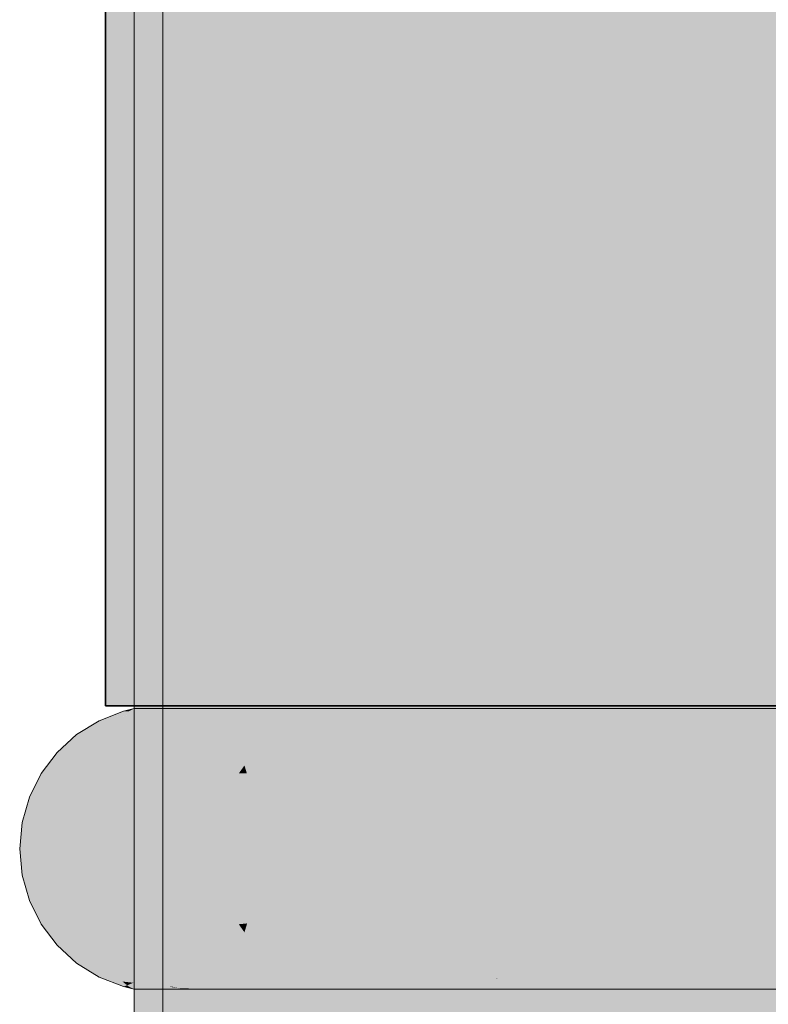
# Model space of a CAD drawing. Extents: x -299 to 601, y -39 to 381.
# Tile 29 of 252: x -216.611 to -216.349, y 143.204 to 143.548. Entities that reach past the tile are written whole.
import ezdxf

# ---------------------------------------------------------------- set-up
doc = ezdxf.new("R2010")
doc.units = 0
doc.layers.get('0').update_dxf_attribs({"lineweight": 35})
for name, color, linetype, lineweight, true_color in [('L_Abluft', 7, 'Continuous', 35, 0xf7d209), ('L_Abluft-Shading', 7, 'Continuous', 35, 0xf7d209), ('L_Bauteil', 7, 'Continuous', 5, 0xababab), ('L_Bauteil-Shading', 7, 'Continuous', 5, 0xababab)]:
    doc.layers.add(name, color=color, linetype=linetype, lineweight=lineweight, true_color=true_color)

# ---------------------------------------------------------------- blocks, each defined once
blk = doc.blocks.new('Shading-A06HSX5QNL', base_point=(-214.57623, 141.25629))
at = {"layer": 'L_Bauteil-Shading', "color": 251, "true_color": 0x686d72}
for points in [[(-216.56862, 143.30731), (-216.571, 144.30827), (-216.571, 143.30727)], [(-216.56862, 143.30731), (-216.56599, 143.30734), (-216.571, 144.30827), (-216.56599, 144.30827)], [(-216.56599, 143.30734), (-216.55197, 143.30754), (-216.56599, 144.30827), (-216.55197, 144.30827)], [(-216.54218, 143.31862), (-216.54218, 144.30827), (-216.55865, 143.31082), (-216.561, 144.30827)], [(-216.55865, 143.31082), (-216.561, 144.30827), (-216.561, 143.30971)], [(-216.54218, 143.18146), (-216.54218, 143.31862), (-216.55838, 143.1963), (-216.55865, 143.31082)], [(-216.55838, 143.1963), (-216.55865, 143.31082), (-216.561, 143.19872), (-216.561, 143.30971)], [(-216.571, 142.0874), (-216.5657, 142.08102), (-216.571, 143.30727), (-216.56862, 143.30731)], [(-216.55197, 142.06448), (-216.55197, 143.30754), (-216.5657, 142.08102), (-216.56862, 143.30731)], [(-216.55627, 143.30637), (-216.55777, 143.30637), (-216.55064, 143.30392), (-216.56622, 143.30304)], [(-216.55064, 143.30392), (-216.51668, 143.30585), (-216.55627, 143.30637), (-216.51227, 143.30637)], [(-216.5486, 143.30304), (-216.54071, 143.30304), (-216.55064, 143.30392), (-216.51668, 143.30585)], [(-216.54071, 143.30304), (-216.51561, 143.30304), (-216.51668, 143.30585), (-216.50758, 143.30637)], [(-216.51668, 143.30585), (-216.50758, 143.30637), (-216.51227, 143.30637)], [(-216.55064, 143.30392), (-216.56622, 143.30304), (-216.5486, 143.30304)], [(-216.5486, 143.21352), (-216.56622, 143.21352), (-216.55594, 143.21033), (-216.55777, 143.21019)], [(-216.53059, 143.21234), (-216.55777, 143.21019), (-216.51227, 143.21019)], [(-216.55594, 143.21033), (-216.53059, 143.21234), (-216.5486, 143.21352), (-216.54071, 143.21352)], [(-216.53059, 143.21234), (-216.51561, 143.21352), (-216.54071, 143.21352)], [(-216.50758, 143.21019), (-216.51561, 143.21352), (-216.51227, 143.21019), (-216.53059, 143.21234)]]:
    blk.add_solid(points, dxfattribs=at)
at = {"layer": 'L_Bauteil-Shading', "color": 8, "true_color": 0x7b8086}
for points in [[(-216.54494, 143.30873), (-216.55197, 144.30827), (-216.55197, 143.30754)], [(-216.49564, 143.31709), (-216.49564, 144.30827), (-216.54494, 143.30873), (-216.55197, 144.30827)], [(-216.4864, 143.33638), (-216.4864, 144.30827), (-216.53529, 143.32082), (-216.54218, 144.30827)], [(-216.53529, 143.32082), (-216.54218, 144.30827), (-216.54218, 143.31862)], [(-216.4864, 143.15599), (-216.4864, 143.33638), (-216.52475, 143.17351), (-216.53529, 143.32082)], [(-216.53429, 143.17786), (-216.53529, 143.32082), (-216.54218, 143.18146), (-216.54218, 143.31862)], [(-216.52475, 143.17351), (-216.53529, 143.32082), (-216.53429, 143.17786)], [(-216.49564, 143.30785), (-216.49564, 143.31709), (-216.54492, 143.30713), (-216.54494, 143.30873)], [(-216.55197, 143.30754), (-216.55197, 143.30702), (-216.54494, 143.30873), (-216.54492, 143.30713)], [(-216.54492, 143.30713), (-216.49564, 143.30682), (-216.5023, 143.30775)], [(-216.49564, 143.30682), (-216.49564, 143.30785), (-216.5023, 143.30775)], [(-216.55197, 143.30702), (-216.55197, 142.06448), (-216.54492, 143.30713), (-216.53615, 142.05969)], [(-216.54492, 143.30713), (-216.53615, 142.05969), (-216.49564, 143.30682), (-216.49564, 142.04744)]]:
    blk.add_solid(points, dxfattribs=at)
at = {"layer": 'L_Bauteil-Shading', "color": 252, "true_color": 0x8c9299}
for points in [[(-216.48433, 143.31937), (-216.49564, 144.30827), (-216.49564, 143.31709)], [(-216.40416, 143.33554), (-216.40416, 144.30827), (-216.48433, 143.31937), (-216.49564, 144.30827)], [(-216.39584, 143.3623), (-216.39584, 144.30827), (-216.47543, 143.33952), (-216.4864, 144.30827)], [(-216.47543, 143.33952), (-216.4864, 144.30827), (-216.4864, 143.33638)], [(-216.39584, 143.08702), (-216.39584, 143.3623), (-216.4447, 143.10773), (-216.47543, 143.33952)], [(-216.47295, 143.11969), (-216.47543, 143.33952), (-216.4864, 143.12538), (-216.4864, 143.33638)], [(-216.46774, 143.11748), (-216.47543, 143.33952), (-216.47295, 143.11969)], [(-216.4447, 143.10773), (-216.47543, 143.33952), (-216.46774, 143.11748)], [(-216.40416, 143.31793), (-216.40416, 143.33554), (-216.48421, 143.30911), (-216.48433, 143.31937)], [(-216.49564, 143.31709), (-216.49564, 143.30785), (-216.48433, 143.31937), (-216.48421, 143.30911)], [(-216.48421, 143.30911), (-216.48419, 143.30699), (-216.40416, 143.31793), (-216.40416, 143.3082)], [(-216.48421, 143.30911), (-216.49564, 143.30785), (-216.48419, 143.30699), (-216.49564, 143.30682)], [(-216.42035, 143.30795), (-216.48419, 143.30699), (-216.40416, 142.03696), (-216.46976, 142.04448)], [(-216.40416, 143.3082), (-216.42035, 143.30795), (-216.40416, 143.30664)], [(-216.42035, 143.30795), (-216.40416, 142.03696), (-216.40416, 143.30664)], [(-216.49564, 143.30682), (-216.49564, 142.04744), (-216.48419, 143.30699), (-216.46976, 142.04448)]]:
    blk.add_solid(points, dxfattribs=at)
at = {"layer": 'L_Bauteil-Shading', "color": 253, "true_color": 0x9ca2aa}
for points in [[(-216.38924, 143.33876), (-216.40416, 144.30827), (-216.40416, 143.33554)], [(-216.28104, 143.36218), (-216.28104, 144.30827), (-216.38924, 143.33876), (-216.40416, 144.30827)], [(-216.27397, 143.3954), (-216.27397, 144.30827), (-216.38148, 143.36621), (-216.39584, 144.30827)], [(-216.38148, 143.36621), (-216.39584, 144.30827), (-216.39584, 143.3623)], [(-216.27397, 143.00095), (-216.27397, 143.3954), (-216.31996, 143.01822), (-216.38148, 143.36621)], [(-216.37651, 143.03944), (-216.38148, 143.36621), (-216.39584, 143.04671), (-216.39584, 143.3623)], [(-216.37007, 143.03703), (-216.38148, 143.36621), (-216.37651, 143.03944)], [(-216.31996, 143.01822), (-216.38148, 143.36621), (-216.37007, 143.03703)], [(-216.28104, 143.33688), (-216.28104, 143.36218), (-216.38895, 143.32028), (-216.38924, 143.33876)], [(-216.40416, 143.33554), (-216.40416, 143.31793), (-216.38924, 143.33876), (-216.38895, 143.32028)], [(-216.38895, 143.32028), (-216.38878, 143.30951), (-216.28104, 143.33688), (-216.28104, 143.3188)], [(-216.38895, 143.32028), (-216.40416, 143.31793), (-216.38878, 143.30951), (-216.40416, 143.3082)], [(-216.28104, 143.3188), (-216.38878, 143.30951), (-216.28104, 143.30856), (-216.38875, 143.30688)], [(-216.38878, 143.30951), (-216.40416, 143.3082), (-216.38875, 143.30688), (-216.40416, 143.30664)], [(-216.31007, 143.30811), (-216.38875, 143.30688), (-216.28104, 142.03342), (-216.36919, 142.03595)], [(-216.40416, 143.30664), (-216.40416, 142.03696), (-216.38875, 143.30688), (-216.36919, 142.03595)]]:
    blk.add_solid(points, dxfattribs=at)
at = {"layer": 'L_Bauteil-Shading', "color": 251, "true_color": 0x62666b}
for points in [[(-216.55777, 143.30637), (-216.58328, 143.30304), (-216.56622, 143.30304)], [(-216.55777, 143.30637), (-216.55968, 143.30637), (-216.58328, 143.30304), (-216.58099, 143.30392)], [(-216.58099, 143.30392), (-216.57513, 143.3046), (-216.57468, 143.30637), (-216.57285, 143.30637)], [(-216.57513, 143.3046), (-216.55968, 143.30637), (-216.57285, 143.30637)], [(-216.56622, 143.21352), (-216.58328, 143.21352), (-216.5713, 143.21152), (-216.58099, 143.21263)], [(-216.57513, 143.21196), (-216.58099, 143.21263), (-216.57346, 143.21066), (-216.57468, 143.21019)], [(-216.5713, 143.21152), (-216.57513, 143.21196), (-216.57346, 143.21066)], [(-216.55968, 143.21019), (-216.5713, 143.21152), (-216.57285, 143.21019), (-216.57346, 143.21066)], [(-216.55777, 143.21019), (-216.56622, 143.21352), (-216.55968, 143.21019), (-216.5713, 143.21152)], [(-216.57346, 143.21066), (-216.57468, 143.21019), (-216.57285, 143.21019)]]:
    blk.add_solid(points, dxfattribs=at)
at = {"layer": 'L_Bauteil-Shading', "color": 251, "true_color": 0x61656a}
for points in [[(-216.571, 143.30727), (-216.57468, 143.30637), (-216.57266, 143.30646)], [(-216.57266, 143.30646), (-216.57468, 143.30637), (-216.57285, 143.30637)], [(-216.55777, 143.30637), (-216.55414, 143.30727), (-216.57285, 143.30637), (-216.57266, 143.30646)], [(-216.55414, 143.30727), (-216.571, 143.30727), (-216.57266, 143.30646)], [(-216.57468, 143.21019), (-216.571, 143.20929), (-216.57285, 143.21019)], [(-216.57285, 143.21019), (-216.571, 143.20929), (-216.5589, 143.21019), (-216.55858, 143.21013)], [(-216.571, 143.20929), (-216.55414, 143.20929), (-216.55858, 143.21013), (-216.55531, 143.20958)], [(-216.55858, 143.21013), (-216.55777, 143.21019), (-216.5589, 143.21019)], [(-216.55531, 143.20958), (-216.55777, 143.21019), (-216.55858, 143.21013)]]:
    blk.add_solid(points, dxfattribs=at)
at = {"layer": 'L_Bauteil-Shading', "color": 251, "true_color": 0x686c72}
for points in [[(-216.55414, 143.30727), (-216.571, 143.20929), (-216.55414, 143.20929)], [(-216.571, 143.30727), (-216.571, 143.20929), (-216.55414, 143.30727)], [(-216.59262, 143.26747), (-216.61101, 143.25829), (-216.59346, 143.25829)], [(-216.61015, 143.26747), (-216.61101, 143.25829), (-216.59262, 143.26747)], [(-216.61101, 143.25829), (-216.61015, 143.2491), (-216.59346, 143.25829)], [(-216.59346, 143.25829), (-216.61015, 143.2491), (-216.59262, 143.2491)]]:
    blk.add_solid(points, dxfattribs=at)
at = {"layer": 'L_Bauteil-Shading', "color": 251, "true_color": 0x65696f}
for points in [[(-216.50574, 143.30685), (-216.50415, 143.30727), (-216.51227, 143.30637), (-216.55777, 143.30637)], [(-216.55414, 143.30727), (-216.55777, 143.30637), (-216.50415, 143.30727)], [(-216.50758, 143.30637), (-216.50574, 143.30685), (-216.51227, 143.30637)], [(-216.57393, 143.29819), (-216.59795, 143.29196), (-216.58063, 143.29196)], [(-216.59113, 143.29819), (-216.59795, 143.29196), (-216.57393, 143.29819)], [(-216.59795, 143.22459), (-216.59113, 143.21838), (-216.58063, 143.22459)], [(-216.58063, 143.22459), (-216.59113, 143.21838), (-216.57393, 143.21838)], [(-216.51227, 143.21019), (-216.55777, 143.21019), (-216.54607, 143.20944), (-216.55531, 143.20958)], [(-216.55197, 143.20953), (-216.55531, 143.20958), (-216.55244, 143.20932), (-216.55414, 143.20929)], [(-216.55244, 143.20932), (-216.55414, 143.20929), (-216.55252, 143.20929)], [(-216.5354, 143.20929), (-216.54607, 143.20944), (-216.55252, 143.20929), (-216.55244, 143.20932)], [(-216.54607, 143.20944), (-216.55197, 143.20953), (-216.55244, 143.20932)], [(-216.51227, 143.21019), (-216.54607, 143.20944), (-216.51129, 143.21011)], [(-216.51129, 143.21011), (-216.54607, 143.20944), (-216.50415, 143.20929), (-216.5354, 143.20929)], [(-216.51129, 143.21011), (-216.50758, 143.21019), (-216.51227, 143.21019)], [(-216.50574, 143.2097), (-216.50758, 143.21019), (-216.51129, 143.21011)], [(-216.51129, 143.21011), (-216.50415, 143.20929), (-216.50574, 143.2097)]]:
    blk.add_solid(points, dxfattribs=at)
at = {"layer": 'L_Bauteil-Shading', "color": 8, "true_color": 0x797e85}
for points in [[(-216.50415, 143.30727), (-216.55414, 143.20929), (-216.50415, 143.20929)], [(-216.55414, 143.30727), (-216.55414, 143.20929), (-216.50415, 143.30727)]]:
    blk.add_solid(points, dxfattribs=at)
at = {"layer": 'L_Bauteil-Shading', "color": 8, "true_color": 0x6e7379}
for points in [[(-216.49487, 143.30637), (-216.50758, 143.30637), (-216.47104, 143.30469), (-216.51561, 143.30304)], [(-216.47104, 143.30469), (-216.51561, 143.30304), (-216.44754, 143.30304)], [(-216.42584, 143.30637), (-216.49487, 143.30637), (-216.47104, 143.30469)], [(-216.47104, 143.30469), (-216.44888, 143.30313), (-216.42584, 143.30637), (-216.43079, 143.30562)], [(-216.44888, 143.30313), (-216.44754, 143.30304), (-216.43079, 143.30562)], [(-216.44754, 143.30304), (-216.44673, 143.30304), (-216.42584, 143.30637), (-216.42818, 143.30531)], [(-216.44673, 143.30304), (-216.43317, 143.30304), (-216.42818, 143.30531)], [(-216.44754, 143.21352), (-216.51561, 143.21352), (-216.47267, 143.21175), (-216.50758, 143.21019)], [(-216.47267, 143.21175), (-216.50758, 143.21019), (-216.49487, 143.21019)], [(-216.47267, 143.21175), (-216.49487, 143.21019), (-216.44553, 143.21297), (-216.44539, 143.21295)], [(-216.44539, 143.21295), (-216.49487, 143.21019), (-216.4261, 143.21031), (-216.42584, 143.21019)], [(-216.44888, 143.21342), (-216.47267, 143.21175), (-216.44553, 143.21297)], [(-216.44754, 143.21352), (-216.44888, 143.21342), (-216.4431, 143.21307), (-216.44553, 143.21297)], [(-216.44754, 143.21352), (-216.4431, 143.21307), (-216.44673, 143.21352)], [(-216.4431, 143.21307), (-216.43317, 143.21352), (-216.44673, 143.21352)], [(-216.44539, 143.21295), (-216.4431, 143.21307), (-216.44553, 143.21297)], [(-216.4431, 143.21307), (-216.44539, 143.21295), (-216.42818, 143.21126), (-216.4261, 143.21031)], [(-216.42818, 143.21126), (-216.43317, 143.21352), (-216.4431, 143.21307)]]:
    blk.add_solid(points, dxfattribs=at)
at = {"layer": 'L_Bauteil-Shading', "color": 8, "true_color": 0x696e73}
for points in [[(-216.50574, 143.30685), (-216.50758, 143.30637), (-216.49733, 143.30647)], [(-216.49733, 143.30647), (-216.50758, 143.30637), (-216.49487, 143.30637)], [(-216.42271, 143.30727), (-216.50415, 143.30727), (-216.49733, 143.30647), (-216.50574, 143.30685)], [(-216.42584, 143.30637), (-216.42271, 143.30727), (-216.49487, 143.30637), (-216.49733, 143.30647)], [(-216.50758, 143.21019), (-216.50574, 143.2097), (-216.49487, 143.21019)], [(-216.49564, 143.20975), (-216.50259, 143.20985), (-216.50415, 143.20929), (-216.50574, 143.2097)], [(-216.49564, 143.20975), (-216.50415, 143.20929), (-216.49838, 143.20935)], [(-216.49838, 143.20935), (-216.50415, 143.20929), (-216.49886, 143.20929)], [(-216.49487, 143.21019), (-216.50259, 143.20985), (-216.42584, 143.21019), (-216.48224, 143.20955)], [(-216.48224, 143.20955), (-216.49838, 143.20935), (-216.46548, 143.20929), (-216.49886, 143.20929)], [(-216.48224, 143.20955), (-216.49564, 143.20975), (-216.49838, 143.20935)], [(-216.46548, 143.20929), (-216.42271, 143.20929), (-216.48224, 143.20955), (-216.42584, 143.21019)]]:
    blk.add_solid(points, dxfattribs=at)
at = {"layer": 'L_Bauteil-Shading', "color": 252, "true_color": 0x8a8f97}
for points in [[(-216.42271, 143.30727), (-216.50415, 143.20929), (-216.42271, 143.20929)], [(-216.50415, 143.30727), (-216.50415, 143.20929), (-216.42271, 143.30727)]]:
    blk.add_solid(points, dxfattribs=at)
at = {"layer": 'L_Bauteil-Shading', "color": 8, "true_color": 0x74797f}
for points in [[(-216.3217, 143.30304), (-216.31633, 143.30586), (-216.43317, 143.30304), (-216.33716, 143.30576)], [(-216.42818, 143.30531), (-216.43317, 143.30304), (-216.33716, 143.30576)], [(-216.31534, 143.30637), (-216.42584, 143.30637), (-216.33716, 143.30576), (-216.42818, 143.30531)], [(-216.53552, 143.29196), (-216.58063, 143.29196), (-216.53502, 143.29121), (-216.58611, 143.28461)], [(-216.53447, 143.28461), (-216.53247, 143.28743), (-216.58611, 143.28461), (-216.53502, 143.29121)], [(-216.52928, 143.29196), (-216.53552, 143.29196), (-216.53502, 143.29121)], [(-216.53247, 143.28743), (-216.52928, 143.29196), (-216.53502, 143.29121)], [(-216.58611, 143.23196), (-216.58063, 143.22459), (-216.53447, 143.23196)], [(-216.53247, 143.22913), (-216.53447, 143.23196), (-216.53552, 143.22459), (-216.58063, 143.22459)], [(-216.52928, 143.22459), (-216.53247, 143.22913), (-216.53552, 143.22459)], [(-216.3217, 143.21352), (-216.43317, 143.21352), (-216.39731, 143.21111), (-216.42818, 143.21126)], [(-216.31633, 143.21071), (-216.3217, 143.21352), (-216.39731, 143.21111)], [(-216.42818, 143.21126), (-216.42584, 143.21019), (-216.39731, 143.21111)], [(-216.31534, 143.21019), (-216.31633, 143.21071), (-216.42584, 143.21019), (-216.39731, 143.21111)]]:
    blk.add_solid(points, dxfattribs=at)
at = {"layer": 'L_Bauteil-Shading', "color": 8, "true_color": 0x6d7177}
for points in [[(-216.31262, 143.30727), (-216.42584, 143.30637), (-216.31534, 143.30637)], [(-216.42271, 143.30727), (-216.42584, 143.30637), (-216.31262, 143.30727)], [(-216.5486, 143.30304), (-216.56622, 143.30304), (-216.54507, 143.30058), (-216.57393, 143.29819)], [(-216.54071, 143.30304), (-216.5486, 143.30304), (-216.54692, 143.30188)], [(-216.54507, 143.30058), (-216.51561, 143.30304), (-216.54692, 143.30188), (-216.54071, 143.30304)], [(-216.52292, 143.29819), (-216.51561, 143.30304), (-216.54161, 143.29819), (-216.54507, 143.30058)], [(-216.54507, 143.30058), (-216.57393, 143.29819), (-216.54161, 143.29819)], [(-216.54161, 143.21838), (-216.57393, 143.21838), (-216.54521, 143.21588), (-216.56622, 143.21352)], [(-216.52292, 143.21838), (-216.54161, 143.21838), (-216.54521, 143.21588)], [(-216.54071, 143.21352), (-216.51561, 143.21352), (-216.54521, 143.21588), (-216.52292, 143.21838)], [(-216.54521, 143.21588), (-216.56622, 143.21352), (-216.5486, 143.21352)], [(-216.54071, 143.21352), (-216.54521, 143.21588), (-216.54692, 143.21469)], [(-216.5486, 143.21352), (-216.54071, 143.21352), (-216.54692, 143.21469)], [(-216.42134, 143.21019), (-216.42584, 143.21019), (-216.41072, 143.2094), (-216.42271, 143.20929)], [(-216.41072, 143.2094), (-216.42271, 143.20929), (-216.41197, 143.20929)], [(-216.42134, 143.21019), (-216.41072, 143.2094), (-216.40416, 143.20992)], [(-216.38434, 143.20961), (-216.31534, 143.21019), (-216.42134, 143.21019)], [(-216.38434, 143.20961), (-216.41072, 143.2094), (-216.36377, 143.20929), (-216.41197, 143.20929)], [(-216.41072, 143.2094), (-216.38434, 143.20961), (-216.40416, 143.20992)], [(-216.36377, 143.20929), (-216.31262, 143.20929), (-216.38434, 143.20961), (-216.31534, 143.21019)]]:
    blk.add_solid(points, dxfattribs=at)
at = {"layer": 'L_Bauteil-Shading', "color": 253, "true_color": 0x999fa7}
for points in [[(-216.31262, 143.30727), (-216.42271, 143.20929), (-216.31262, 143.20929)], [(-216.42271, 143.30727), (-216.42271, 143.20929), (-216.31262, 143.30727)]]:
    blk.add_solid(points, dxfattribs=at)
at = {"layer": 'L_Bauteil-Shading', "color": 251, "true_color": 0x64686d}
for points in [[(-216.56622, 143.30304), (-216.59113, 143.29819), (-216.57393, 143.29819)], [(-216.58328, 143.30304), (-216.59113, 143.29819), (-216.56622, 143.30304)], [(-216.59113, 143.21838), (-216.58328, 143.21352), (-216.57393, 143.21838)], [(-216.57393, 143.21838), (-216.58328, 143.21352), (-216.56622, 143.21352)]]:
    blk.add_solid(points, dxfattribs=at)
at = {"layer": 'L_Bauteil-Shading', "color": 8, "true_color": 0x757a81}
for points in [[(-216.44754, 143.30304), (-216.51561, 143.30304), (-216.44287, 143.30252), (-216.52292, 143.29819)], [(-216.43983, 143.29819), (-216.43509, 143.30164), (-216.52292, 143.29819), (-216.44287, 143.30252)], [(-216.43317, 143.30304), (-216.44754, 143.30304), (-216.44287, 143.30252)], [(-216.43509, 143.30164), (-216.43317, 143.30304), (-216.44287, 143.30252)], [(-216.52292, 143.21838), (-216.51561, 143.21352), (-216.43983, 143.21838)], [(-216.43509, 143.21492), (-216.43983, 143.21838), (-216.44754, 143.21352), (-216.51561, 143.21352)], [(-216.43317, 143.21352), (-216.43509, 143.21492), (-216.44754, 143.21352)]]:
    blk.add_solid(points, dxfattribs=at)
at = {"layer": 'L_Bauteil-Shading', "color": 252, "true_color": 0x7d8389}
for points in [[(-216.43509, 143.30164), (-216.43983, 143.29819), (-216.42783, 143.29868)], [(-216.3217, 143.30304), (-216.43317, 143.30304), (-216.42783, 143.29868), (-216.43509, 143.30164)], [(-216.3275, 143.29819), (-216.3217, 143.30304), (-216.42662, 143.29819), (-216.42783, 143.29868)], [(-216.42783, 143.29868), (-216.43983, 143.29819), (-216.42662, 143.29819)], [(-216.42662, 143.21838), (-216.43983, 143.21838), (-216.43509, 143.21492)], [(-216.3275, 143.21838), (-216.42662, 143.21838), (-216.43317, 143.21352), (-216.43509, 143.21492)], [(-216.3275, 143.21838), (-216.43317, 143.21352), (-216.3217, 143.21352)]]:
    blk.add_solid(points, dxfattribs=at)
at = {"layer": 'L_Bauteil-Shading', "color": 8, "true_color": 0x71757b}
for points in [[(-216.54161, 143.29819), (-216.57393, 143.29819), (-216.53983, 143.29636), (-216.58063, 143.29196)], [(-216.52292, 143.29819), (-216.54161, 143.29819), (-216.53983, 143.29636)], [(-216.52928, 143.29196), (-216.52292, 143.29819), (-216.53552, 143.29196), (-216.53983, 143.29636)], [(-216.53983, 143.29636), (-216.58063, 143.29196), (-216.53552, 143.29196)], [(-216.53552, 143.22459), (-216.58063, 143.22459), (-216.53651, 143.22359), (-216.57393, 143.21838)], [(-216.53651, 143.22359), (-216.57393, 143.21838), (-216.54161, 143.21838)], [(-216.52292, 143.21838), (-216.52928, 143.22459), (-216.54161, 143.21838), (-216.53651, 143.22359)], [(-216.52928, 143.22459), (-216.53552, 143.22459), (-216.53651, 143.22359)]]:
    blk.add_solid(points, dxfattribs=at)
at = {"layer": 'L_Bauteil-Shading', "color": 8, "true_color": 0x7c8187}
for points in [[(-216.43983, 143.29819), (-216.52928, 143.29196), (-216.44563, 143.29196)], [(-216.52292, 143.29819), (-216.52928, 143.29196), (-216.43983, 143.29819)], [(-216.52928, 143.22459), (-216.52292, 143.21838), (-216.44563, 143.22459)], [(-216.44563, 143.22459), (-216.52292, 143.21838), (-216.43983, 143.21838)]]:
    blk.add_solid(points, dxfattribs=at)
at = {"layer": 'L_Bauteil-Shading', "color": 252, "true_color": 0x868b93}
for points in [[(-216.42662, 143.29819), (-216.43983, 143.29819), (-216.41864, 143.29338), (-216.44563, 143.29196)], [(-216.3275, 143.29819), (-216.42662, 143.29819), (-216.41864, 143.29338)], [(-216.33253, 143.29196), (-216.3275, 143.29819), (-216.41629, 143.29196), (-216.41864, 143.29338)], [(-216.41864, 143.29338), (-216.44563, 143.29196), (-216.41629, 143.29196)], [(-216.41629, 143.22459), (-216.44563, 143.22459), (-216.42522, 143.21922), (-216.43983, 143.21838)], [(-216.3275, 143.21838), (-216.33253, 143.22459), (-216.42662, 143.21838), (-216.42522, 143.21922)], [(-216.33253, 143.22459), (-216.41629, 143.22459), (-216.42522, 143.21922)], [(-216.42522, 143.21922), (-216.43983, 143.21838), (-216.42662, 143.21838)]]:
    blk.add_solid(points, dxfattribs=at)
at = {"layer": 'L_Bauteil-Shading', "color": 251, "true_color": 0x666a70}
for points in [[(-216.58063, 143.29196), (-216.60352, 143.28461), (-216.58611, 143.28461)], [(-216.59795, 143.29196), (-216.60352, 143.28461), (-216.58063, 143.29196)], [(-216.60352, 143.23196), (-216.59795, 143.22459), (-216.58611, 143.23196)], [(-216.58611, 143.23196), (-216.59795, 143.22459), (-216.58063, 143.22459)]]:
    blk.add_solid(points, dxfattribs=at)
at = {"layer": 'L_Bauteil-Shading', "color": 252, "true_color": 0x81868d}
for points in [[(-216.44563, 143.29196), (-216.52928, 143.29196), (-216.53169, 143.28484), (-216.53247, 143.28743)], [(-216.45036, 143.28461), (-216.44563, 143.29196), (-216.53162, 143.28461), (-216.53169, 143.28484)], [(-216.53247, 143.28743), (-216.53447, 143.28461), (-216.53169, 143.28484)], [(-216.53169, 143.28484), (-216.53447, 143.28461), (-216.53162, 143.28461)], [(-216.53162, 143.23196), (-216.53447, 143.23196), (-216.53247, 143.22913)], [(-216.45036, 143.23196), (-216.53162, 143.23196), (-216.52928, 143.22459), (-216.53247, 143.22913)], [(-216.45036, 143.23196), (-216.52928, 143.22459), (-216.44563, 143.22459)]]:
    blk.add_solid(points, dxfattribs=at)
at = {"layer": 'L_Bauteil-Shading', "color": 252, "true_color": 0x8d939a}
for points in [[(-216.41629, 143.29196), (-216.44563, 143.29196), (-216.41069, 143.28708), (-216.45036, 143.28461)], [(-216.33253, 143.29196), (-216.41629, 143.29196), (-216.41069, 143.28708)], [(-216.33664, 143.28461), (-216.33253, 143.29196), (-216.40785, 143.28461), (-216.41069, 143.28708)], [(-216.41069, 143.28708), (-216.45036, 143.28461), (-216.40785, 143.28461)], [(-216.40785, 143.23196), (-216.45036, 143.23196), (-216.41383, 143.22675), (-216.44563, 143.22459)], [(-216.33253, 143.22459), (-216.33664, 143.23196), (-216.41629, 143.22459), (-216.41383, 143.22675)], [(-216.33664, 143.23196), (-216.40785, 143.23196), (-216.41383, 143.22675)], [(-216.41383, 143.22675), (-216.44563, 143.22459), (-216.41629, 143.22459)]]:
    blk.add_solid(points, dxfattribs=at)
at = {"layer": 'L_Bauteil-Shading', "color": 251, "true_color": 0x676b71}
for points in [[(-216.58611, 143.28461), (-216.60762, 143.27634), (-216.59015, 143.27634)], [(-216.60352, 143.28461), (-216.60762, 143.27634), (-216.58611, 143.28461)], [(-216.60762, 143.24022), (-216.60352, 143.23196), (-216.59015, 143.24022)], [(-216.59015, 143.24022), (-216.60352, 143.23196), (-216.58611, 143.23196)]]:
    blk.add_solid(points, dxfattribs=at)
at = {"layer": 'L_Bauteil-Shading', "color": 8, "true_color": 0x767b82}
for points in [[(-216.53447, 143.28461), (-216.59015, 143.27634), (-216.5383, 143.27634)], [(-216.58611, 143.28461), (-216.59015, 143.27634), (-216.53447, 143.28461)], [(-216.59015, 143.24022), (-216.58611, 143.23196), (-216.5383, 143.24022)], [(-216.5383, 143.24022), (-216.58611, 143.23196), (-216.53447, 143.23196)]]:
    blk.add_solid(points, dxfattribs=at)
at = {"layer": 'L_Bauteil-Shading', "color": 252, "true_color": 0x858b92}
for points in [[(-216.53162, 143.28461), (-216.53447, 143.28461), (-216.53012, 143.27711), (-216.5383, 143.27634)], [(-216.45036, 143.28461), (-216.53162, 143.28461), (-216.53012, 143.27711)], [(-216.45386, 143.27634), (-216.45036, 143.28461), (-216.52997, 143.27634), (-216.53012, 143.27711)], [(-216.53012, 143.27711), (-216.5383, 143.27634), (-216.52997, 143.27634)], [(-216.52997, 143.24022), (-216.5383, 143.24022), (-216.53156, 143.23225), (-216.53447, 143.23196)], [(-216.45036, 143.23196), (-216.45386, 143.24022), (-216.53162, 143.23196), (-216.53156, 143.23225)], [(-216.45386, 143.24022), (-216.52997, 143.24022), (-216.53156, 143.23225)], [(-216.53156, 143.23225), (-216.53447, 143.23196), (-216.53162, 143.23196)]]:
    blk.add_solid(points, dxfattribs=at)
at = {"layer": 'L_Bauteil-Shading', "color": 253, "true_color": 0x9399a0}
for points in [[(-216.40785, 143.28461), (-216.45036, 143.28461), (-216.40427, 143.27983), (-216.45386, 143.27634)], [(-216.33664, 143.28461), (-216.40785, 143.28461), (-216.40427, 143.27983)], [(-216.33969, 143.27634), (-216.33664, 143.28461), (-216.40163, 143.27634), (-216.40427, 143.27983)], [(-216.40427, 143.27983), (-216.45386, 143.27634), (-216.40163, 143.27634)], [(-216.40163, 143.24022), (-216.45386, 143.24022), (-216.40532, 143.23532), (-216.45036, 143.23196)], [(-216.33664, 143.23196), (-216.33969, 143.24022), (-216.40785, 143.23196), (-216.40532, 143.23532)], [(-216.33969, 143.24022), (-216.40163, 143.24022), (-216.40532, 143.23532)], [(-216.40532, 143.23532), (-216.45036, 143.23196), (-216.40785, 143.23196)]]:
    blk.add_solid(points, dxfattribs=at)
at = {"layer": 'L_Bauteil-Shading', "color": 251, "true_color": 0x676c71}
for points in [[(-216.59015, 143.27634), (-216.61015, 143.26747), (-216.59262, 143.26747)], [(-216.60762, 143.27634), (-216.61015, 143.26747), (-216.59015, 143.27634)], [(-216.61015, 143.2491), (-216.60762, 143.24022), (-216.59262, 143.2491)], [(-216.59262, 143.2491), (-216.60762, 143.24022), (-216.59015, 143.24022)]]:
    blk.add_solid(points, dxfattribs=at)
at = {"layer": 'L_Bauteil-Shading', "color": 8, "true_color": 0x787d84}
for points in [[(-216.5383, 143.27634), (-216.59262, 143.26747), (-216.54065, 143.26747)], [(-216.59015, 143.27634), (-216.59262, 143.26747), (-216.5383, 143.27634)], [(-216.59262, 143.2491), (-216.59015, 143.24022), (-216.54065, 143.2491)], [(-216.54065, 143.2491), (-216.59015, 143.24022), (-216.5383, 143.24022)]]:
    blk.add_solid(points, dxfattribs=at)
at = {"layer": 'L_Bauteil-Shading', "color": 252, "true_color": 0x888e95}
for points in [[(-216.52997, 143.27634), (-216.5383, 143.27634), (-216.5291, 143.26865), (-216.54065, 143.26747)], [(-216.45386, 143.27634), (-216.52997, 143.27634), (-216.5291, 143.26865)], [(-216.52896, 143.26747), (-216.46254, 143.26747), (-216.5291, 143.26865), (-216.45462, 143.27626)], [(-216.46254, 143.26747), (-216.45599, 143.26747), (-216.45462, 143.27626), (-216.45386, 143.27634)], [(-216.5291, 143.26865), (-216.54065, 143.26747), (-216.52896, 143.26747)], [(-216.52896, 143.2491), (-216.54065, 143.2491), (-216.52988, 143.24112), (-216.5383, 143.24022)], [(-216.52997, 143.24022), (-216.45454, 143.24022), (-216.52988, 143.24112), (-216.46196, 143.24844)], [(-216.52988, 143.24112), (-216.46196, 143.24844), (-216.52896, 143.2491), (-216.46254, 143.2491)], [(-216.46196, 143.24844), (-216.45599, 143.2491), (-216.46254, 143.2491)], [(-216.45454, 143.24022), (-216.45386, 143.24022), (-216.46196, 143.24844), (-216.45599, 143.2491)], [(-216.52988, 143.24112), (-216.5383, 143.24022), (-216.52997, 143.24022)]]:
    blk.add_solid(points, dxfattribs=at)
at = {"layer": 'L_Bauteil-Shading', "color": 253, "true_color": 0x969da5}
for points in [[(-216.40163, 143.27634), (-216.45386, 143.27634), (-216.39964, 143.27177), (-216.45599, 143.26747)], [(-216.33969, 143.27634), (-216.40163, 143.27634), (-216.39964, 143.27177)], [(-216.34155, 143.26747), (-216.33969, 143.27634), (-216.3978, 143.26747), (-216.39964, 143.27177)], [(-216.39964, 143.27177), (-216.45599, 143.26747), (-216.3978, 143.26747)], [(-216.3978, 143.2491), (-216.45599, 143.2491), (-216.39978, 143.24449), (-216.45386, 143.24022)], [(-216.33969, 143.24022), (-216.34155, 143.2491), (-216.40163, 143.24022), (-216.39978, 143.24449)], [(-216.34155, 143.2491), (-216.3978, 143.2491), (-216.39978, 143.24449)], [(-216.39978, 143.24449), (-216.45386, 143.24022), (-216.40163, 143.24022)]]:
    blk.add_solid(points, dxfattribs=at)
at = {"layer": 'L_Bauteil-Shading', "color": 8, "true_color": 0x797e84}
for points in [[(-216.54065, 143.26747), (-216.59346, 143.25829), (-216.54144, 143.25829)], [(-216.59262, 143.26747), (-216.59346, 143.25829), (-216.54065, 143.26747)], [(-216.59346, 143.25829), (-216.59262, 143.2491), (-216.54144, 143.25829)], [(-216.54144, 143.25829), (-216.59262, 143.2491), (-216.54065, 143.2491)]]:
    blk.add_solid(points, dxfattribs=at)
at = {"layer": 'L_Bauteil-Shading', "color": 252, "true_color": 0x898f96}
for points in [[(-216.52896, 143.26747), (-216.54065, 143.26747), (-216.52867, 143.25966), (-216.54144, 143.25829)], [(-216.52867, 143.25966), (-216.46275, 143.26674), (-216.52896, 143.26747), (-216.46254, 143.26747)], [(-216.52863, 143.25829), (-216.46524, 143.25829), (-216.52867, 143.25966), (-216.46275, 143.26674)], [(-216.46524, 143.25829), (-216.45673, 143.25829), (-216.46275, 143.26674), (-216.45599, 143.26747)], [(-216.46275, 143.26674), (-216.45599, 143.26747), (-216.46254, 143.26747)], [(-216.52867, 143.25966), (-216.54144, 143.25829), (-216.52863, 143.25829)], [(-216.52863, 143.25829), (-216.54144, 143.25829), (-216.52892, 143.25038), (-216.54065, 143.2491)], [(-216.52896, 143.2491), (-216.46254, 143.2491), (-216.52892, 143.25038), (-216.46498, 143.25737)], [(-216.52892, 143.25038), (-216.46498, 143.25737), (-216.52863, 143.25829), (-216.46524, 143.25829)], [(-216.46498, 143.25737), (-216.45673, 143.25829), (-216.46524, 143.25829)], [(-216.46254, 143.2491), (-216.45599, 143.2491), (-216.46498, 143.25737), (-216.45673, 143.25829)], [(-216.52892, 143.25038), (-216.54065, 143.2491), (-216.52896, 143.2491)]]:
    blk.add_solid(points, dxfattribs=at)
at = {"layer": 'L_Bauteil-Shading', "color": 253, "true_color": 0x989fa7}
for points in [[(-216.3978, 143.26747), (-216.45599, 143.26747), (-216.39717, 143.26303), (-216.45673, 143.25829)], [(-216.34155, 143.26747), (-216.3978, 143.26747), (-216.39717, 143.26303)], [(-216.34218, 143.25829), (-216.34155, 143.26747), (-216.3965, 143.25829), (-216.39717, 143.26303)], [(-216.39717, 143.26303), (-216.45673, 143.25829), (-216.3965, 143.25829)], [(-216.3965, 143.25829), (-216.45673, 143.25829), (-216.39713, 143.25385), (-216.45599, 143.2491)], [(-216.34155, 143.2491), (-216.34218, 143.25829), (-216.3978, 143.2491), (-216.39713, 143.25385)], [(-216.34218, 143.25829), (-216.3965, 143.25829), (-216.39713, 143.25385)], [(-216.39713, 143.25385), (-216.45599, 143.2491), (-216.3978, 143.2491)]]:
    blk.add_solid(points, dxfattribs=at)
blk = doc.blocks.new('Shading-A06HSX9SNL', base_point=(-216.37453, 159.72787))
at = {"layer": 'L_Abluft-Shading', "color": 44, "true_color": 0x8b7605}
blk.add_solid([(-216.54692, 159.72787), (-216.58099, 159.72787), (-216.54692, 143.30827), (-216.58099, 143.30827)], dxfattribs=at)
at = {"layer": 'L_Abluft-Shading', "color": 54, "true_color": 0xaa9106}
blk.add_solid([(-216.44702, 143.30827), (-216.44702, 159.68451), (-216.54692, 143.30827), (-216.54692, 159.60905)], dxfattribs=at)
at = {"layer": 'L_Abluft-Shading', "color": 42, "true_color": 0xc6a807}
for points in [[(-216.4391, 158.86842), (-216.2881, 143.30827), (-216.2881, 159.01666)], [(-216.44702, 143.30827), (-216.2881, 143.30827), (-216.44702, 158.86066), (-216.4391, 158.86842)]]:
    blk.add_solid(points, dxfattribs=at)
blk = doc.blocks.new('FKRS-EU_DE_100_Z00-A06HSXKINL', base_point=(-218.27998, 136.30827))
at = {"color": 9, "linetype": 'ByBlock', "lineweight": -2, "ltscale": 0.13, "true_color": 0xbfc7d1}
for p, q in [((-216.571, 144.30828), (-216.571, 136.30828)), ((-216.561, 144.30828), (-216.561, 136.30828)), ((-216.57468, 143.30637), (-216.58329, 143.30304)), ((-216.571, 143.30727), (-216.57468, 143.30637)), ((-216.55414, 143.30727), (-216.571, 143.30727)), ((-216.571, 143.30727), (-216.571, 143.20929)), ((-216.50415, 143.30727), (-216.55414, 143.30727)), ((-216.42272, 143.30727), (-216.50415, 143.30727)), ((-216.31262, 143.30727), (-216.42272, 143.30727)), ((-216.58329, 143.30304), (-216.59113, 143.29818)), ((-216.59113, 143.29818), (-216.59795, 143.29197)), ((-216.59795, 143.29197), (-216.60351, 143.2846)), ((-216.60351, 143.2846), (-216.60762, 143.27634)), ((-216.60762, 143.27634), (-216.61015, 143.26747)), ((-216.61015, 143.26747), (-216.611, 143.25828)), ((-216.611, 143.25828), (-216.61015, 143.24909)), ((-216.61015, 143.24909), (-216.60762, 143.24022)), ((-216.60762, 143.24022), (-216.60351, 143.23196)), ((-216.60351, 143.23196), (-216.59795, 143.2246)), ((-216.59795, 143.2246), (-216.59113, 143.21838)), ((-216.59113, 143.21838), (-216.58329, 143.21352)), ((-216.58329, 143.21352), (-216.57468, 143.21019)), ((-216.57468, 143.21019), (-216.571, 143.20929)), ((-216.571, 143.20929), (-216.55414, 143.20929)), ((-216.55414, 143.20929), (-216.50415, 143.20929)), ((-216.50415, 143.20929), (-216.42272, 143.20929)), ((-216.42272, 143.20929), (-216.31262, 143.20929))]:
    blk.add_line(p, q, dxfattribs=at)
blk = doc.blocks.new('Wickelfalzrohr-A06HSXL4NL', base_point=(-216.58099, 143.30827))
at = {"color": 0, "linetype": 'ByBlock', "lineweight": -2, "ltscale": 0.35}
for p in [(-216.581, 159.72788), (-215.99521, 143.30828)]:
    blk.add_line(p, (-216.581, 143.30828), dxfattribs=at)

msp = doc.modelspace()

# ---------------------------------------------------------------- block references
at = {"layer": 'L_Abluft', "ltscale": 0.35}
msp.add_blockref('Wickelfalzrohr-A06HSXL4NL', (-216.58099, 143.30827), dxfattribs=at)
at = {"layer": 'L_Abluft'}
msp.add_blockref('Shading-A06HSX9SNL', (-216.37453, 159.72787), dxfattribs=at)
at = {"layer": 'L_Bauteil', "ltscale": 0.13}
msp.add_blockref('FKRS-EU_DE_100_Z00-A06HSXKINL', (-218.27998, 136.30827), dxfattribs=at)
at = {"layer": 'L_Bauteil'}
msp.add_blockref('Shading-A06HSX5QNL', (-214.57623, 141.25629), dxfattribs=at)

doc.saveas('drawing.dxf')
